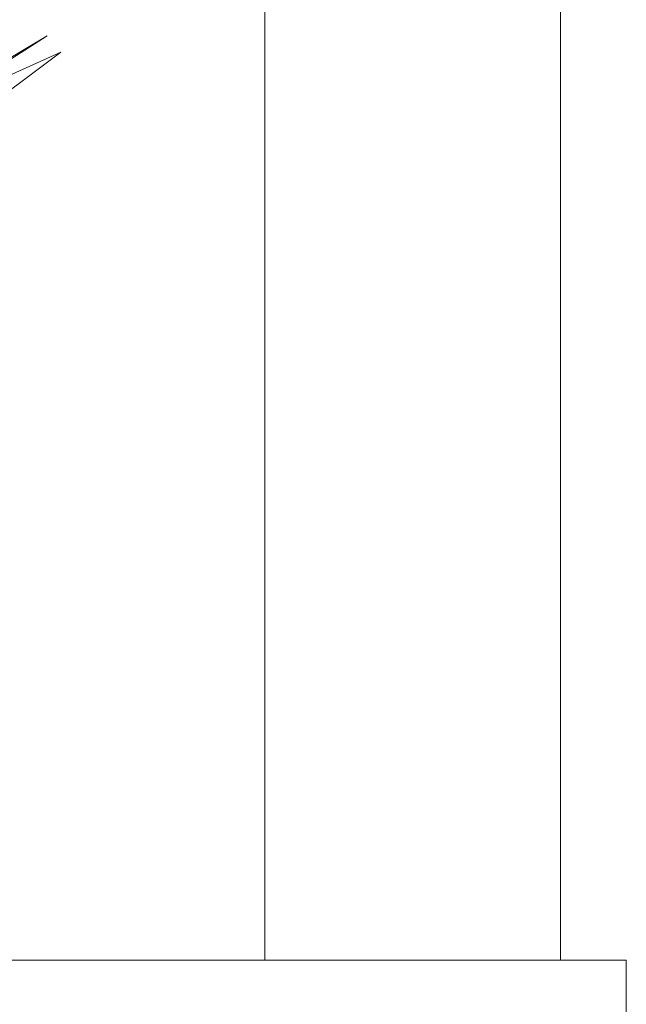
# Model space of a CAD drawing. Header units: millimetres. Extents: x -18075 to 21287, y -2450 to 10088.
# Tile 29 of 47: x -3322 to -3138, y 4612 to 4911. Entities that reach past the tile are written whole.
import ezdxf

# ---------------------------------------------------------------- set-up
doc = ezdxf.new("R2010")
doc.units = ezdxf.units.MM
for name, color, linetype, lineweight in [('A-FLOR-HRAL', 11, 'Continuous', 18), ('A-GLAZ-CWMG', 51, 'Continuous', 18), ('A-WALL', 113, 'Continuous', 18), ('I-FURN', 30, 'Continuous', 18)]:
    doc.layers.add(name, color=color, linetype=linetype, lineweight=lineweight)

# ---------------------------------------------------------------- blocks, each defined once
blk = doc.blocks.new('Top Rail Type - Top Rail_Internal_-419623-East')
at = {"layer": 'A-FLOR-HRAL'}
for q in [(-7772.71, 4625), (-3137.71, 4598.2)]:
    blk.add_line((-3137.71, 4625), q, dxfattribs=at)
blk = doc.blocks.new('Furniture_Interior-Artwork-Decoration_Gotessons_Bambu - Default-470366-East')
at = {"layer": 'I-FURN', "flags": 128}
for points in [[(-3362.33, 4877.61), (-3340.13, 4890.82), (-3313.93, 4906.4)], [(-3313.93, 4906.4), (-3342.01, 4888.46), (-3350.82, 4882.83)], [(-3420.19, 4818.87), (-3392.57, 4839.52), (-3364.95, 4860.17), (-3337.34, 4880.82), (-3309.72, 4901.47)], [(-3309.72, 4901.47), (-3339.19, 4888.11), (-3368.66, 4874.74), (-3380.06, 4869.57)]]:
    blk.add_lwpolyline(points, dxfattribs=at)
blk = doc.blocks.new('L Corner Mullion - L Mullion 1-372384-East')
at = {"layer": 'A-GLAZ-CWMG'}
blk.add_line((-3157.71, 4625), (-3157.71, 5800), dxfattribs=at)

msp = doc.modelspace()

# ---------------------------------------------------------------- linework, layer by layer
at = {"layer": 'A-WALL'}
msp.add_line((-3247.71, 4625), (-3247.71, 6700), dxfattribs=at)

# ---------------------------------------------------------------- block references
at = {"layer": 'A-FLOR-HRAL'}
msp.add_blockref('Top Rail Type - Top Rail_Internal_-419623-East', (0, 0), dxfattribs=at)
at = {"layer": 'A-GLAZ-CWMG'}
msp.add_blockref('L Corner Mullion - L Mullion 1-372384-East', (0, 0), dxfattribs=at)
at = {"layer": 'I-FURN'}
msp.add_blockref('Furniture_Interior-Artwork-Decoration_Gotessons_Bambu - Default-470366-East', (0, 0), dxfattribs=at)

doc.saveas('drawing.dxf')
